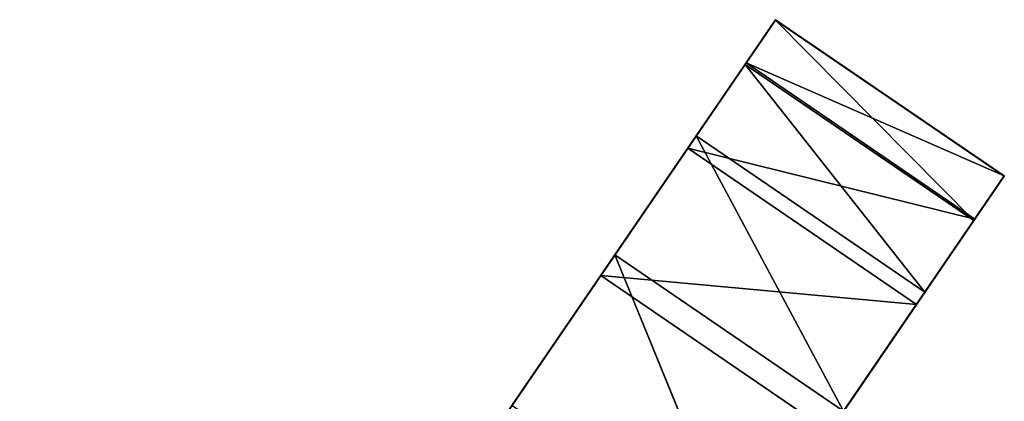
# Model space of a CAD drawing. Extents: x 258 to 535, y -74 to 276.
# Tile 200 of 201: x 456 to 478, y 247 to 256. Entities that reach past the tile are written whole.
import ezdxf

# ---------------------------------------------------------------- set-up
doc = ezdxf.new("R2010")
doc.units = 0
doc.header["$LTSCALE"] = 25.4
doc.layers.get('0').update_dxf_attribs({"color": 13, "linetype": 'CONTINUOUS'})

# ---------------------------------------------------------------- blocks, each defined once
blk = doc.blocks.new('IKA-C-4173_STL_1')
at = {"color": 33}
for p, q in [((283.393, 1348.368, 320.742), (285.717, 1338.115, 324.143)), ((283.393, 1348.368, 320.742), (285.717, 1338.115, 324.143)), ((288.554, 1348.368, 317.217), (285.717, 1338.115, 324.143)), ((288.554, 1348.368, 317.217), (285.717, 1338.115, 324.143)), ((285.717, 1338.115, 324.143), (270.414, 1342.786, 301.746)), ((285.717, 1338.115, 324.143), (270.414, 1342.786, 301.746)), ((285.717, 1338.115, 324.143), (272.727, 1333.252, 305.131)), ((285.717, 1338.115, 324.143), (272.727, 1333.252, 305.131)), ((290.877, 1338.115, 320.617), (285.717, 1338.115, 324.143)), ((285.717, 1338.115, 324.143), (287.551, 1326.986, 326.827)), ((290.877, 1338.115, 320.617), (285.717, 1338.115, 324.143)), ((285.717, 1338.115, 324.143), (287.551, 1326.986, 326.827)), ((290.877, 1338.115, 320.617), (287.551, 1326.986, 326.827)), ((290.877, 1338.115, 320.617), (287.551, 1326.986, 326.827)), ((292.711, 1326.986, 323.301), (290.877, 1338.115, 320.617)), ((292.711, 1326.986, 323.301), (290.877, 1338.115, 320.617)), ((287.551, 1326.986, 326.827), (272.727, 1333.252, 305.131)), ((287.551, 1326.986, 326.827), (272.727, 1333.252, 305.131)), ((287.551, 1326.986, 326.827), (274.509, 1323.251, 307.74)), ((287.551, 1326.986, 326.827), (274.509, 1323.251, 307.74)), ((292.711, 1326.986, 323.301), (279.67, 1323.251, 304.214)), ((292.711, 1326.986, 323.301), (279.67, 1323.251, 304.214)), ((292.711, 1326.986, 323.301), (280.888, 1312.894, 305.997)), ((292.711, 1326.986, 323.301), (280.888, 1312.894, 305.997)), ((292.711, 1326.986, 323.301), (287.551, 1326.986, 326.827)), ((287.551, 1326.986, 326.827), (288.655, 1317.018, 328.443)), ((292.711, 1326.986, 323.301), (287.551, 1326.986, 326.827)), ((287.551, 1326.986, 326.827), (288.655, 1317.018, 328.443)), ((292.711, 1326.986, 323.301), (288.655, 1317.018, 328.443)), ((292.711, 1326.986, 323.301), (288.655, 1317.018, 328.443)), ((293.815, 1317.018, 324.917), (292.711, 1326.986, 323.301)), ((293.815, 1317.018, 324.917), (292.711, 1326.986, 323.301)), ((288.655, 1317.018, 328.443), (274.509, 1323.251, 307.74)), ((288.655, 1317.018, 328.443), (274.509, 1323.251, 307.74)), ((288.655, 1317.018, 328.443), (275.728, 1312.894, 309.523)), ((288.655, 1317.018, 328.443), (275.728, 1312.894, 309.523)), ((293.815, 1317.018, 324.917), (280.888, 1312.894, 305.997)), ((293.815, 1317.018, 324.917), (280.888, 1312.894, 305.997)), ((293.815, 1317.018, 324.917), (281.516, 1302.241, 306.916)), ((293.815, 1317.018, 324.917), (281.516, 1302.241, 306.916)), ((293.815, 1317.018, 324.917), (288.655, 1317.018, 328.443)), ((288.655, 1317.018, 328.443), (289.338, 1305.185, 329.443)), ((293.815, 1317.018, 324.917), (288.655, 1317.018, 328.443)), ((288.655, 1317.018, 328.443), (289.338, 1305.185, 329.443)), ((293.815, 1317.018, 324.917), (289.338, 1305.185, 329.443)), ((293.815, 1317.018, 324.917), (289.338, 1305.185, 329.443)), ((294.499, 1305.185, 325.917), (293.815, 1317.018, 324.917)), ((294.499, 1305.185, 325.917), (293.815, 1317.018, 324.917)), ((289.338, 1305.185, 329.443), (275.728, 1312.894, 309.523)), ((289.338, 1305.185, 329.443), (275.728, 1312.894, 309.523)), ((289.338, 1305.185, 329.443), (276.356, 1302.241, 310.442)), ((289.338, 1305.185, 329.443), (276.356, 1302.241, 310.442)), ((294.499, 1305.185, 325.917), (281.516, 1302.241, 306.916)), ((294.499, 1305.185, 325.917), (281.516, 1302.241, 306.916)), ((294.499, 1305.185, 325.917), (281.526, 1291.344, 306.931)), ((294.499, 1305.185, 325.917), (281.526, 1291.344, 306.931)), ((294.499, 1305.185, 325.917), (289.338, 1305.185, 329.443)), ((289.338, 1305.185, 329.443), (289.343, 1293.421, 329.451)), ((294.499, 1305.185, 325.917), (289.338, 1305.185, 329.443)), ((289.338, 1305.185, 329.443), (289.343, 1293.421, 329.451)), ((294.499, 1305.185, 325.917), (289.343, 1293.421, 329.451)), ((294.499, 1305.185, 325.917), (289.343, 1293.421, 329.451)), ((294.504, 1293.421, 325.925), (294.499, 1305.185, 325.917)), ((294.504, 1293.421, 325.925), (294.499, 1305.185, 325.917)), ((289.343, 1293.421, 329.451), (276.356, 1302.241, 310.442)), ((289.343, 1293.421, 329.451), (276.356, 1302.241, 310.442)), ((289.343, 1293.421, 329.451), (276.366, 1291.344, 310.457)), ((289.343, 1293.421, 329.451), (276.366, 1291.344, 310.457)), ((294.504, 1293.421, 325.925), (280.893, 1280.254, 306.003)), ((294.504, 1293.421, 325.925), (280.893, 1280.254, 306.003)), ((294.504, 1293.421, 325.925), (281.526, 1291.344, 306.931)), ((294.504, 1293.421, 325.925), (281.526, 1291.344, 306.931)), ((294.504, 1293.421, 325.925), (288.678, 1281.908, 328.476)), ((294.504, 1293.421, 325.925), (288.678, 1281.908, 328.476)), ((289.343, 1293.421, 329.451), (288.678, 1281.908, 328.476)), ((289.343, 1293.421, 329.451), (288.678, 1281.908, 328.476)), ((294.504, 1293.421, 325.925), (289.343, 1293.421, 329.451)), ((294.504, 1293.421, 325.925), (289.343, 1293.421, 329.451)), ((293.838, 1281.908, 324.951), (294.504, 1293.421, 325.925)), ((293.838, 1281.908, 324.951), (294.504, 1293.421, 325.925)), ((288.678, 1281.908, 328.476), (276.366, 1291.344, 310.457)), ((288.678, 1281.908, 328.476), (276.366, 1291.344, 310.457)), ((288.678, 1281.908, 328.476), (275.732, 1280.254, 309.529)), ((288.678, 1281.908, 328.476), (275.732, 1280.254, 309.529)), ((293.838, 1281.908, 324.951), (280.893, 1280.254, 306.003)), ((293.838, 1281.908, 324.951), (280.893, 1280.254, 306.003)), ((293.838, 1281.908, 324.951), (287.36, 1270.679, 326.548)), ((293.838, 1281.908, 324.951), (287.36, 1270.679, 326.548)), ((288.678, 1281.908, 328.476), (287.36, 1270.679, 326.548)), ((288.678, 1281.908, 328.476), (287.36, 1270.679, 326.548)), ((293.838, 1281.908, 324.951), (288.678, 1281.908, 328.476)), ((293.838, 1281.908, 324.951), (288.678, 1281.908, 328.476)), ((292.52, 1270.679, 323.022), (293.838, 1281.908, 324.951)), ((292.52, 1270.679, 323.022), (293.838, 1281.908, 324.951)), ((287.36, 1270.679, 326.548), (275.732, 1280.254, 309.529)), ((287.36, 1270.679, 326.548), (275.732, 1280.254, 309.529)), ((280.893, 1280.254, 306.003), (292.52, 1270.679, 323.022)), ((280.893, 1280.254, 306.003), (292.52, 1270.679, 323.022)), ((287.36, 1270.679, 326.548), (274.46, 1269.227, 307.667)), ((287.36, 1270.679, 326.548), (274.46, 1269.227, 307.667)), ((292.52, 1270.679, 323.022), (279.62, 1269.227, 304.141)), ((292.52, 1270.679, 323.022), (279.62, 1269.227, 304.141)), ((292.52, 1270.679, 323.022), (285.399, 1259.696, 323.678)), ((292.52, 1270.679, 323.022), (285.399, 1259.696, 323.678)), ((287.36, 1270.679, 326.548), (285.399, 1259.696, 323.678)), ((287.36, 1270.679, 326.548), (285.399, 1259.696, 323.678)), ((292.52, 1270.679, 323.022), (287.36, 1270.679, 326.548)), ((292.52, 1270.679, 323.022), (287.36, 1270.679, 326.548)), ((290.56, 1259.696, 320.153), (292.52, 1270.679, 323.022)), ((290.56, 1259.696, 320.153), (292.52, 1270.679, 323.022)), ((274.46, 1269.227, 307.667), (285.399, 1259.696, 323.678)), ((274.46, 1269.227, 307.667), (285.399, 1259.696, 323.678)), ((285.399, 1259.696, 323.678), (282.79, 1248.894, 319.86)), ((285.399, 1259.696, 323.678), (282.79, 1248.894, 319.86)), ((290.56, 1259.696, 320.153), (285.399, 1259.696, 323.678)), ((290.56, 1259.696, 320.153), (285.399, 1259.696, 323.678))]:
    blk.add_line(p, q, dxfattribs=at)
mesh = blk.add_polyface(dxfattribs=at)
corners = [(283.393, 1348.368, 320.742), (270.414, 1342.786, 301.746), (285.717, 1338.115, 324.143)]
mesh.append_faces([[corners[k] for k in face] for face in [(0, 1, 2)]], dxfattribs={"color": 33})
mesh = blk.add_polyface(dxfattribs=at)
corners = [(288.554, 1348.368, 317.217), (283.393, 1348.368, 320.742), (285.717, 1338.115, 324.143)]
mesh.append_faces([[corners[k] for k in face] for face in [(0, 1, 2)]], dxfattribs={"color": 33})
mesh = blk.add_polyface(dxfattribs=at)
corners = [(290.877, 1338.115, 320.617), (288.554, 1348.368, 317.217), (285.717, 1338.115, 324.143)]
mesh.append_faces([[corners[k] for k in face] for face in [(0, 1, 2)]], dxfattribs={"color": 33})
mesh = blk.add_polyface(dxfattribs=at)
corners = [(270.414, 1342.786, 301.746), (272.727, 1333.252, 305.131), (285.717, 1338.115, 324.143)]
mesh.append_faces([[corners[k] for k in face] for face in [(0, 1, 2)]], dxfattribs={"color": 33})
mesh = blk.add_polyface(dxfattribs=at)
corners = [(285.717, 1338.115, 324.143), (272.727, 1333.252, 305.131), (287.551, 1326.986, 326.827)]
mesh.append_faces([[corners[k] for k in face] for face in [(0, 1, 2)]], dxfattribs={"color": 33})
mesh = blk.add_polyface(dxfattribs=at)
corners = [(290.877, 1338.115, 320.617), (292.711, 1326.986, 323.301), (279.67, 1323.251, 304.214)]
mesh.append_faces([[corners[k] for k in face] for face in [(0, 1, 2)]], dxfattribs={"color": 33})
mesh = blk.add_polyface(dxfattribs=at)
corners = [(290.877, 1338.115, 320.617), (285.717, 1338.115, 324.143), (287.551, 1326.986, 326.827)]
mesh.append_faces([[corners[k] for k in face] for face in [(0, 1, 2)]], dxfattribs={"color": 33})
mesh = blk.add_polyface(dxfattribs=at)
corners = [(292.711, 1326.986, 323.301), (290.877, 1338.115, 320.617), (287.551, 1326.986, 326.827)]
mesh.append_faces([[corners[k] for k in face] for face in [(0, 1, 2)]], dxfattribs={"color": 33})
mesh = blk.add_polyface(dxfattribs=at)
corners = [(272.727, 1333.252, 305.131), (274.509, 1323.251, 307.74), (287.551, 1326.986, 326.827)]
mesh.append_faces([[corners[k] for k in face] for face in [(0, 1, 2)]], dxfattribs={"color": 33})
mesh = blk.add_polyface(dxfattribs=at)
corners = [(287.551, 1326.986, 326.827), (274.509, 1323.251, 307.74), (288.655, 1317.018, 328.443)]
mesh.append_faces([[corners[k] for k in face] for face in [(0, 1, 2)]], dxfattribs={"color": 33})
mesh = blk.add_polyface(dxfattribs=at)
corners = [(292.711, 1326.986, 323.301), (280.888, 1312.894, 305.997), (279.67, 1323.251, 304.214)]
mesh.append_faces([[corners[k] for k in face] for face in [(0, 1, 2)]], dxfattribs={"color": 33})
mesh = blk.add_polyface(dxfattribs=at)
corners = [(292.711, 1326.986, 323.301), (293.815, 1317.018, 324.917), (280.888, 1312.894, 305.997)]
mesh.append_faces([[corners[k] for k in face] for face in [(0, 1, 2)]], dxfattribs={"color": 33})
mesh = blk.add_polyface(dxfattribs=at)
corners = [(292.711, 1326.986, 323.301), (287.551, 1326.986, 326.827), (288.655, 1317.018, 328.443)]
mesh.append_faces([[corners[k] for k in face] for face in [(0, 1, 2)]], dxfattribs={"color": 33})
mesh = blk.add_polyface(dxfattribs=at)
corners = [(293.815, 1317.018, 324.917), (292.711, 1326.986, 323.301), (288.655, 1317.018, 328.443)]
mesh.append_faces([[corners[k] for k in face] for face in [(0, 1, 2)]], dxfattribs={"color": 33})
mesh = blk.add_polyface(dxfattribs=at)
corners = [(274.509, 1323.251, 307.74), (275.728, 1312.894, 309.523), (288.655, 1317.018, 328.443)]
mesh.append_faces([[corners[k] for k in face] for face in [(0, 1, 2)]], dxfattribs={"color": 33})
mesh = blk.add_polyface(dxfattribs=at)
corners = [(288.655, 1317.018, 328.443), (275.728, 1312.894, 309.523), (289.338, 1305.185, 329.443)]
mesh.append_faces([[corners[k] for k in face] for face in [(0, 1, 2)]], dxfattribs={"color": 33})
mesh = blk.add_polyface(dxfattribs=at)
corners = [(293.815, 1317.018, 324.917), (281.516, 1302.241, 306.916), (280.888, 1312.894, 305.997)]
mesh.append_faces([[corners[k] for k in face] for face in [(0, 1, 2)]], dxfattribs={"color": 33})
mesh = blk.add_polyface(dxfattribs=at)
corners = [(293.815, 1317.018, 324.917), (294.499, 1305.185, 325.917), (281.516, 1302.241, 306.916)]
mesh.append_faces([[corners[k] for k in face] for face in [(0, 1, 2)]], dxfattribs={"color": 33})
mesh = blk.add_polyface(dxfattribs=at)
corners = [(293.815, 1317.018, 324.917), (288.655, 1317.018, 328.443), (289.338, 1305.185, 329.443)]
mesh.append_faces([[corners[k] for k in face] for face in [(0, 1, 2)]], dxfattribs={"color": 33})
mesh = blk.add_polyface(dxfattribs=at)
corners = [(294.499, 1305.185, 325.917), (293.815, 1317.018, 324.917), (289.338, 1305.185, 329.443)]
mesh.append_faces([[corners[k] for k in face] for face in [(0, 1, 2)]], dxfattribs={"color": 33})
mesh = blk.add_polyface(dxfattribs=at)
corners = [(275.728, 1312.894, 309.523), (276.356, 1302.241, 310.442), (289.338, 1305.185, 329.443)]
mesh.append_faces([[corners[k] for k in face] for face in [(0, 1, 2)]], dxfattribs={"color": 33})
mesh = blk.add_polyface(dxfattribs=at)
corners = [(289.338, 1305.185, 329.443), (276.356, 1302.241, 310.442), (289.343, 1293.421, 329.451)]
mesh.append_faces([[corners[k] for k in face] for face in [(0, 1, 2)]], dxfattribs={"color": 33})
mesh = blk.add_polyface(dxfattribs=at)
corners = [(294.499, 1305.185, 325.917), (281.526, 1291.344, 306.931), (281.516, 1302.241, 306.916)]
mesh.append_faces([[corners[k] for k in face] for face in [(0, 1, 2)]], dxfattribs={"color": 33})
mesh = blk.add_polyface(dxfattribs=at)
corners = [(294.499, 1305.185, 325.917), (294.504, 1293.421, 325.925), (281.526, 1291.344, 306.931)]
mesh.append_faces([[corners[k] for k in face] for face in [(0, 1, 2)]], dxfattribs={"color": 33})
mesh = blk.add_polyface(dxfattribs=at)
corners = [(294.499, 1305.185, 325.917), (289.338, 1305.185, 329.443), (289.343, 1293.421, 329.451)]
mesh.append_faces([[corners[k] for k in face] for face in [(0, 1, 2)]], dxfattribs={"color": 33})
mesh = blk.add_polyface(dxfattribs=at)
corners = [(294.504, 1293.421, 325.925), (294.499, 1305.185, 325.917), (289.343, 1293.421, 329.451)]
mesh.append_faces([[corners[k] for k in face] for face in [(0, 1, 2)]], dxfattribs={"color": 33})
mesh = blk.add_polyface(dxfattribs=at)
corners = [(276.356, 1302.241, 310.442), (276.366, 1291.344, 310.457), (289.343, 1293.421, 329.451)]
mesh.append_faces([[corners[k] for k in face] for face in [(0, 1, 2)]], dxfattribs={"color": 33})
mesh = blk.add_polyface(dxfattribs=at)
corners = [(289.343, 1293.421, 329.451), (276.366, 1291.344, 310.457), (288.678, 1281.908, 328.476)]
mesh.append_faces([[corners[k] for k in face] for face in [(0, 1, 2)]], dxfattribs={"color": 33})
mesh = blk.add_polyface(dxfattribs=at)
corners = [(294.504, 1293.421, 325.925), (280.893, 1280.254, 306.003), (281.526, 1291.344, 306.931)]
mesh.append_faces([[corners[k] for k in face] for face in [(0, 1, 2)]], dxfattribs={"color": 33})
mesh = blk.add_polyface(dxfattribs=at)
corners = [(294.504, 1293.421, 325.925), (293.838, 1281.908, 324.951), (280.893, 1280.254, 306.003)]
mesh.append_faces([[corners[k] for k in face] for face in [(0, 1, 2)]], dxfattribs={"color": 33})
mesh = blk.add_polyface(dxfattribs=at)
corners = [(294.504, 1293.421, 325.925), (288.678, 1281.908, 328.476), (293.838, 1281.908, 324.951)]
mesh.append_faces([[corners[k] for k in face] for face in [(0, 1, 2)]], dxfattribs={"color": 33})
mesh = blk.add_polyface(dxfattribs=at)
corners = [(294.504, 1293.421, 325.925), (289.343, 1293.421, 329.451), (288.678, 1281.908, 328.476)]
mesh.append_faces([[corners[k] for k in face] for face in [(0, 1, 2)]], dxfattribs={"color": 33})
mesh = blk.add_polyface(dxfattribs=at)
corners = [(276.366, 1291.344, 310.457), (275.732, 1280.254, 309.529), (288.678, 1281.908, 328.476)]
mesh.append_faces([[corners[k] for k in face] for face in [(0, 1, 2)]], dxfattribs={"color": 33})
mesh = blk.add_polyface(dxfattribs=at)
corners = [(288.678, 1281.908, 328.476), (275.732, 1280.254, 309.529), (287.36, 1270.679, 326.548)]
mesh.append_faces([[corners[k] for k in face] for face in [(0, 1, 2)]], dxfattribs={"color": 33})
mesh = blk.add_polyface(dxfattribs=at)
corners = [(293.838, 1281.908, 324.951), (292.52, 1270.679, 323.022), (280.893, 1280.254, 306.003)]
mesh.append_faces([[corners[k] for k in face] for face in [(0, 1, 2)]], dxfattribs={"color": 33})
mesh = blk.add_polyface(dxfattribs=at)
corners = [(293.838, 1281.908, 324.951), (287.36, 1270.679, 326.548), (292.52, 1270.679, 323.022)]
mesh.append_faces([[corners[k] for k in face] for face in [(0, 1, 2)]], dxfattribs={"color": 33})
mesh = blk.add_polyface(dxfattribs=at)
corners = [(293.838, 1281.908, 324.951), (288.678, 1281.908, 328.476), (287.36, 1270.679, 326.548)]
mesh.append_faces([[corners[k] for k in face] for face in [(0, 1, 2)]], dxfattribs={"color": 33})
mesh = blk.add_polyface(dxfattribs=at)
corners = [(275.732, 1280.254, 309.529), (274.46, 1269.227, 307.667), (287.36, 1270.679, 326.548)]
mesh.append_faces([[corners[k] for k in face] for face in [(0, 1, 2)]], dxfattribs={"color": 33})
mesh = blk.add_polyface(dxfattribs=at)
corners = [(280.893, 1280.254, 306.003), (292.52, 1270.679, 323.022), (279.62, 1269.227, 304.141)]
mesh.append_faces([[corners[k] for k in face] for face in [(0, 1, 2)]], dxfattribs={"color": 33})
mesh = blk.add_polyface(dxfattribs=at)
corners = [(287.36, 1270.679, 326.548), (274.46, 1269.227, 307.667), (285.399, 1259.696, 323.678)]
mesh.append_faces([[corners[k] for k in face] for face in [(0, 1, 2)]], dxfattribs={"color": 33})
mesh = blk.add_polyface(dxfattribs=at)
corners = [(292.52, 1270.679, 323.022), (290.56, 1259.696, 320.153), (279.62, 1269.227, 304.141)]
mesh.append_faces([[corners[k] for k in face] for face in [(0, 1, 2)]], dxfattribs={"color": 33})
mesh = blk.add_polyface(dxfattribs=at)
corners = [(292.52, 1270.679, 323.022), (285.399, 1259.696, 323.678), (290.56, 1259.696, 320.153)]
mesh.append_faces([[corners[k] for k in face] for face in [(0, 1, 2)]], dxfattribs={"color": 33})
mesh = blk.add_polyface(dxfattribs=at)
corners = [(292.52, 1270.679, 323.022), (287.36, 1270.679, 326.548), (285.399, 1259.696, 323.678)]
mesh.append_faces([[corners[k] for k in face] for face in [(0, 1, 2)]], dxfattribs={"color": 33})
mesh = blk.add_polyface(dxfattribs=at)
corners = [(274.46, 1269.227, 307.667), (282.79, 1248.894, 319.86), (285.399, 1259.696, 323.678)]
mesh.append_faces([[corners[k] for k in face] for face in [(0, 1, 2)]], dxfattribs={"color": 33})
mesh = blk.add_polyface(dxfattribs=at)
corners = [(290.56, 1259.696, 320.153), (285.399, 1259.696, 323.678), (282.79, 1248.894, 319.86)]
mesh.append_faces([[corners[k] for k in face] for face in [(0, 1, 2)]], dxfattribs={"color": 33})

msp = doc.modelspace()

# ---------------------------------------------------------------- block references
at = {"color": 0, "extrusion": (0, 1, -3.88578e-16), "rotation": 180}
msp.add_blockref('IKA-C-4173_STL_1', (-183.454, 1725.197, -73.808), dxfattribs=at)

doc.saveas('drawing.dxf')
